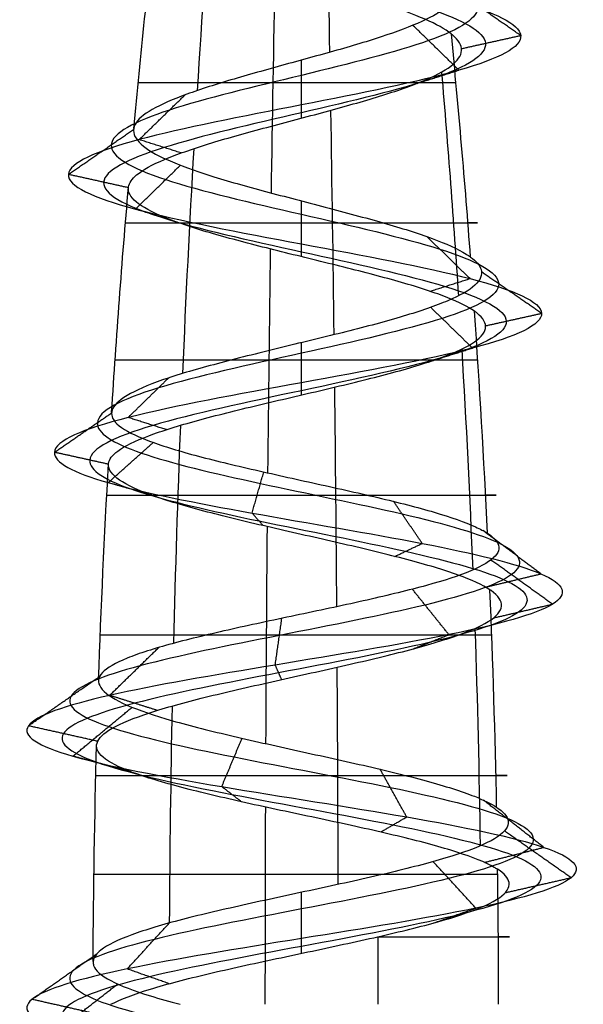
# Model space of a CAD drawing. Header units: millimetres. Extents: x -372 to 378, y -113 to 121.
# Tile 14 of 65: x -316 to -310, y 99 to 110. Entities that reach past the tile are written whole.
import ezdxf

# ---------------------------------------------------------------- set-up
doc = ezdxf.new("R2010")
doc.units = ezdxf.units.MM
doc.layers.add('Screw', color=7, linetype='Continuous', true_color=0xffffff)

msp = doc.modelspace()

# ---------------------------------------------------------------- linework, layer by layer
at = {"layer": 'Screw', "color": 7, "true_color": 0xffffff, "extrusion": (-0.984564, 2.53553e-13, -0.175023)}
for start, end in [(262.86319, 264.21696), (264.57026, 265.9361), (266.25486, 267.5883), (267.95542, 269.27354)]:
    msp.add_arc((-99.378, 1148.029, 132.12), 104.311, start, end, dxfattribs=at)
at = {"layer": 'Screw', "color": 7, "true_color": 0xffffff, "extrusion": (-0.772512, 2.53553e-13, 0.635)}
for start, end in [(263.10315, 264.44953), (264.80338, 266.17132), (266.48641, 267.81005), (268.19077, 269.50675)]:
    msp.add_arc((-99.378, 680.88, 881.204), 104.311, start, end, dxfattribs=at)
at = {"layer": 'Screw', "color": 7, "true_color": 0xffffff, "extrusion": (0.018848, 7.92053e-15, -0.999822)}
msp.add_arc((99.378, -192.117, -1012.473), 104.311, 275.31878, 276.65673, dxfattribs=at)
at = {"layer": 'Screw', "color": 7, "true_color": 0xffffff, "extrusion": (0.984564, -2.53553e-13, 0.175023)}
for start, end in [(83.72372, 85.07324), (85.41427, 86.77492), (87.10163, 88.41883), (88.80357, 90)]:
    msp.add_arc((99.378, 944.009, -132.12), 104.311, start, end, dxfattribs=at)
at = {"layer": 'Screw', "color": 7, "true_color": 0xffffff, "extrusion": (-0.326888, -8.72531e-14, 0.945063)}
msp.add_arc((-99.378, -68.869, 1053.809), 104.311, 94.53679, 95.89562, dxfattribs=at)
at = {"layer": 'Screw', "color": 7, "true_color": 0xffffff, "extrusion": (-0.506335, 2.53553e-13, -0.862337)}
for start, end in [(264.33726, 265.70006), (266.02345, 267.36559), (267.7204, 269.03965)]:
    msp.add_arc((-99.378, 881.809, -709.594), 104.311, start, end, dxfattribs=at)
at = {"layer": 'Screw', "color": 7, "true_color": 0xffffff, "extrusion": (0, -1, 0)}
for centre, radius, start, end in [((-313.158, 1006.749, -109.551), 1.804, 19.08, 181.08), ((-313.158, 1006.749, -108.007), 1.943, 181.08, 19.08), ((-313.158, 1006.749, -106.492), 2.058, 19.08, 181.08), ((-313.158, 1006.749, -104.998), 2.15, 181.08, 19.08), ((-313.158, 1006.749, -103.453), 2.221, 19.08, 181.08), ((-313.158, 1006.749, -101.904), 2.27, 181.08, 19.08), ((-313.158, 1006.749, -100.811), 2.291, 19.08, 181.08), ((-313.158, 1006.749, -100.124), 2.298, 291.4094, 19.08)]:
    msp.add_arc(centre, radius, start, end, dxfattribs=at)
at = {"layer": 'Screw', "color": 7, "true_color": 0xffffff, "extrusion": (0.018848, 7.91966e-15, -0.999822)}
msp.add_arc((99.378, -192.117, -1012.473), 104.311, 273.59401, 274.96333, dxfattribs=at)
at = {"layer": 'Screw', "color": 7, "true_color": 0xffffff, "extrusion": (-0.326888, -8.72462e-14, 0.945063)}
msp.add_arc((-99.378, -68.869, 1053.809), 104.311, 92.85813, 94.20781, dxfattribs=at)
at = {"layer": 'Screw', "color": 7, "true_color": 0xffffff, "extrusion": (0.018848, 7.92021e-15, -0.999822)}
msp.add_arc((99.378, -192.117, -1012.473), 104.311, 271.96827, 273.2819, dxfattribs=at)
at = {"layer": 'Screw', "color": 7, "true_color": 0xffffff, "extrusion": (-0.326888, -8.7247e-14, 0.945063)}
msp.add_arc((-99.378, -68.869, 1053.809), 104.311, 91.19538, 92.51438, dxfattribs=at)
at = {"layer": 'Screw', "color": 7, "true_color": 0xffffff, "extrusion": (0.018848, 7.91984e-15, -0.999822)}
msp.add_arc((99.378, -192.117, -1012.473), 104.311, 270.26021, 271.57383, dxfattribs=at)
at = {"layer": 'Screw', "color": 7, "true_color": 0xffffff, "extrusion": (-0.326888, -8.72488e-14, 0.945063)}
msp.add_arc((-99.378, -68.869, 1053.809), 104.311, 90, 90.81872, dxfattribs=at)
at = {"layer": 'Screw', "color": 7, "true_color": 0xffffff, "extrusion": (-0.930504, 2.53553e-13, -0.366281)}
msp.add_arc((-99.378, 1153.498, -77.359), 104.311, 269.59028, 270, dxfattribs=at)
at = {"layer": 'Screw', "color": 7, "true_color": 0xffffff}
for points, knots in [([(-314.657, 114.677, 1006.749), (-314.673, 114.549, 1007.142), (-314.558, 114.422, 1007.559), (-314.013, 114.166, 1008.195), (-313.601, 114.038, 1008.408), (-312.715, 113.782, 1008.472), (-312.248, 113.655, 1008.321), (-311.541, 113.399, 1007.704), (-311.307, 113.271, 1007.242), (-311.243, 113.015, 1006.256), (-311.415, 112.888, 1005.739), (-312.102, 112.632, 1004.961), (-312.615, 112.504, 1004.707), (-313.701, 112.248, 1004.643), (-314.268, 112.121, 1004.835), (-315.117, 111.865, 1005.594), (-315.402, 111.737, 1006.156), (-315.446, 111.481, 1007.342), (-315.205, 111.354, 1007.943), (-314.37, 111.098, 1008.814), (-313.771, 110.97, 1009.079), (-312.544, 110.714, 1009.105), (-311.924, 110.587, 1008.865), (-311.024, 110.331, 1008.001), (-310.751, 110.203, 1007.383), (-310.726, 109.947, 1006.116), (-310.974, 109.82, 1005.475), (-311.866, 109.564, 1004.547), (-312.504, 109.436, 1004.266), (-313.811, 109.18, 1004.24), (-314.472, 109.053, 1004.497), (-315.428, 108.797, 1005.417), (-315.721, 108.669, 1006.076), (-315.74, 108.413, 1007.423), (-315.466, 108.286, 1008.098), (-314.515, 108.03, 1009.066), (-313.841, 107.902, 1009.354), (-312.474, 107.646, 1009.367), (-311.789, 107.519, 1009.092), (-310.806, 107.263, 1008.127), (-310.515, 107.135, 1007.443), (-310.502, 106.88, 1006.055), (-310.781, 106.752, 1005.361), (-311.76, 106.496, 1004.363), (-312.454, 106.368, 1004.068), (-313.862, 106.113, 1004.055), (-314.566, 105.985, 1004.338), (-315.578, 105.729, 1005.332), (-315.875, 105.601, 1006.035), (-315.893, 105.362, 1007.374), (-315.684, 105.25, 1008.004), (-314.899, 105.026, 1008.996), (-314.328, 104.914, 1009.353), (-313.077, 104.69, 1009.625), (-312.402, 104.579, 1009.538), (-311.249, 104.355, 1008.947), (-310.776, 104.243, 1008.445), (-310.254, 104.019, 1007.243), (-310.207, 103.907, 1006.547), (-310.57, 103.684, 1005.271), (-310.98, 103.572, 1004.697), (-312.083, 103.348, 1003.933), (-312.772, 103.236, 1003.747), (-314.124, 103.013, 1003.858), (-314.782, 102.901, 1004.154), (-315.769, 102.677, 1005.109), (-316.092, 102.565, 1005.763), (-316.251, 102.341, 1007.142), (-316.066, 102.23, 1007.857), (-315.294, 102.006, 1009.012), (-314.703, 101.894, 1009.45), (-313.373, 101.67, 1009.853), (-312.639, 101.559, 1009.817), (-311.355, 101.335, 1009.286), (-310.81, 101.223, 1008.792), (-310.155, 100.999, 1007.566), (-310.047, 100.887, 1006.839), (-310.319, 100.664, 1005.476), (-310.697, 100.552, 1004.845), (-311.771, 100.328, 1003.964), (-312.463, 100.216, 1003.716), (-313.853, 99.993, 1003.716), (-314.545, 99.881, 1003.964), (-315.619, 99.657, 1004.845), (-315.997, 99.545, 1005.476), (-316.268, 99.321, 1006.839), (-316.16, 99.21, 1007.566), (-315.505, 98.986, 1008.792), (-314.961, 98.874, 1009.286), (-313.677, 98.65, 1009.817), (-312.942, 98.538, 1009.853), (-311.612, 98.315, 1009.45), (-311.022, 98.203, 1009.012), (-310.25, 97.979, 1007.857), (-310.071, 97.867, 1007.143), (-310.207, 97.644, 1005.76), (-310.522, 97.532, 1005.096), (-311.504, 97.308, 1004.113), (-312.169, 97.196, 1003.799), (-313.552, 96.973, 1003.663), (-314.265, 96.861, 1003.841), (-315.421, 96.637, 1004.613), (-315.859, 96.525, 1005.204), (-316.262, 96.301, 1006.534), (-316.226, 96.19, 1007.268), (-315.694, 95.966, 1008.552), (-315.2, 95.854, 1009.097), (-313.975, 95.63, 1009.752), (-313.248, 95.518, 1009.86), (-311.885, 95.295, 1009.588), (-311.254, 95.183, 1009.21), (-310.372, 94.959, 1008.136), (-310.125, 94.847, 1007.444), (-310.125, 94.624, 1006.054), (-310.372, 94.512, 1005.362), (-311.254, 94.288, 1004.288), (-311.885, 94.176, 1003.91), (-313.248, 93.953, 1003.639), (-313.975, 93.841, 1003.747), (-315.2, 93.617, 1004.402), (-315.694, 93.505, 1004.946), (-316.226, 93.281, 1006.23), (-316.262, 93.17, 1006.965), (-315.859, 92.946, 1008.295), (-315.421, 92.834, 1008.885), (-314.265, 92.61, 1009.657), (-313.552, 92.498, 1009.836), (-312.169, 92.275, 1009.7), (-311.504, 92.163, 1009.385), (-310.522, 91.939, 1008.403), (-310.207, 91.827, 1007.738), (-310.071, 91.604, 1006.355), (-310.25, 91.492, 1005.642), (-311.022, 91.268, 1004.486), (-311.612, 91.156, 1004.048), (-312.942, 90.932, 1003.645), (-313.677, 90.821, 1003.681), (-314.961, 90.597, 1004.213), (-315.505, 90.485, 1004.707), (-316.16, 90.261, 1005.932), (-316.268, 90.15, 1006.659), (-315.997, 89.926, 1008.022), (-315.619, 89.814, 1008.653), (-314.545, 89.59, 1009.535), (-313.853, 89.478, 1009.782), (-312.463, 89.255, 1009.782), (-311.771, 89.143, 1009.535), (-310.697, 88.919, 1008.653), (-310.319, 88.807, 1008.022), (-310.047, 88.584, 1006.659), (-310.155, 88.472, 1005.932), (-310.81, 88.248, 1004.707), (-311.355, 88.136, 1004.213), (-312.639, 87.912, 1003.681), (-313.373, 87.801, 1003.645), (-314.703, 87.577, 1004.048), (-315.294, 87.465, 1004.486), (-316.066, 87.241, 1005.642), (-316.244, 87.13, 1006.355), (-316.108, 86.906, 1007.738), (-315.794, 86.794, 1008.403), (-314.811, 86.57, 1009.385), (-314.147, 86.458, 1009.7), (-312.764, 86.235, 1009.836), (-312.05, 86.123, 1009.657), (-310.895, 85.899, 1008.885), (-310.457, 85.787, 1008.295), (-310.054, 85.564, 1006.965), (-310.09, 85.452, 1006.23), (-310.621, 85.228, 1004.946), (-311.115, 85.116, 1004.402), (-312.341, 84.892, 1003.747), (-313.068, 84.781, 1003.639), (-314.431, 84.557, 1003.91), (-315.062, 84.445, 1004.288), (-315.943, 84.221, 1005.362), (-316.191, 84.11, 1006.053), (-316.191, 83.998, 1006.749)], [0.0909091, 0.0909091, 0.0909091, 0.0909091, 0.1022727, 0.1022727, 0.1136364, 0.1136364, 0.125, 0.125, 0.1363636, 0.1363636, 0.1477273, 0.1477273, 0.1590909, 0.1590909, 0.1704545, 0.1704545, 0.1818182, 0.1818182, 0.1931818, 0.1931818, 0.2045455, 0.2045455, 0.2159091, 0.2159091, 0.2272727, 0.2272727, 0.2386364, 0.2386364, 0.25, 0.25, 0.2613636, 0.2613636, 0.2727273, 0.2727273, 0.2840909, 0.2840909, 0.2954545, 0.2954545, 0.3068182, 0.3068182, 0.3181818, 0.3181818, 0.3295455, 0.3295455, 0.3409091, 0.3409091, 0.3522727, 0.3522727, 0.3636364, 0.3636364, 0.3735795, 0.3735795, 0.3835227, 0.3835227, 0.3934659, 0.3934659, 0.4034091, 0.4034091, 0.4133523, 0.4133523, 0.4232955, 0.4232955, 0.4332386, 0.4332386, 0.4431818, 0.4431818, 0.453125, 0.453125, 0.4630682, 0.4630682, 0.4730114, 0.4730114, 0.4829545, 0.4829545, 0.4928977, 0.4928977, 0.5028409, 0.5028409, 0.5127841, 0.5127841, 0.5227273, 0.5227273, 0.5326705, 0.5326705, 0.5426136, 0.5426136, 0.5525568, 0.5525568, 0.5625, 0.5625, 0.5724432, 0.5724432, 0.5823864, 0.5823864, 0.5923295, 0.5923295, 0.6022727, 0.6022727, 0.6122159, 0.6122159, 0.6221591, 0.6221591, 0.6321023, 0.6321023, 0.6420455, 0.6420455, 0.6519886, 0.6519886, 0.6619318, 0.6619318, 0.671875, 0.671875, 0.6818182, 0.6818182, 0.6917614, 0.6917614, 0.7017045, 0.7017045, 0.7116477, 0.7116477, 0.7215909, 0.7215909, 0.7315341, 0.7315341, 0.7414773, 0.7414773, 0.7514205, 0.7514205, 0.7613636, 0.7613636, 0.7713068, 0.7713068, 0.78125, 0.78125, 0.7911932, 0.7911932, 0.8011364, 0.8011364, 0.8110795, 0.8110795, 0.8210227, 0.8210227, 0.8309659, 0.8309659, 0.8409091, 0.8409091, 0.8508523, 0.8508523, 0.8607955, 0.8607955, 0.8707386, 0.8707386, 0.8806818, 0.8806818, 0.890625, 0.890625, 0.9005682, 0.9005682, 0.9105114, 0.9105114, 0.9204545, 0.9204545, 0.9303977, 0.9303977, 0.9403409, 0.9403409, 0.9502841, 0.9502841, 0.9602273, 0.9602273, 0.9701705, 0.9701705, 0.9801136, 0.9801136, 0.9900568, 0.9900568, 1, 1, 1, 1]), ([(-312.662, 114.041, 1007.913), (-312.507, 113.978, 1007.864), (-312.359, 113.916, 1007.785), (-311.963, 113.726, 1007.457), (-311.781, 113.598, 1007.118), (-311.717, 113.342, 1006.38), (-311.838, 113.214, 1005.986), (-312.35, 112.959, 1005.384), (-312.739, 112.831, 1005.18), (-313.577, 112.575, 1005.116), (-314.021, 112.447, 1005.258), (-314.694, 112.192, 1005.841), (-314.928, 112.064, 1006.28), (-314.973, 111.808, 1007.218), (-314.783, 111.68, 1007.696), (-314.123, 111.425, 1008.392), (-313.647, 111.297, 1008.606), (-312.668, 111.041, 1008.631), (-312.171, 110.913, 1008.442), (-311.447, 110.658, 1007.754), (-311.225, 110.53, 1007.259), (-311.199, 110.274, 1006.24), (-311.396, 110.146, 1005.722), (-312.113, 109.891, 1004.97), (-312.628, 109.763, 1004.739), (-313.687, 109.507, 1004.714), (-314.225, 109.379, 1004.919), (-315.006, 109.124, 1005.664), (-315.248, 108.996, 1006.2), (-315.267, 108.74, 1007.299), (-315.044, 108.612, 1007.851), (-314.268, 108.357, 1008.644), (-313.718, 108.229, 1008.881), (-312.598, 107.973, 1008.893), (-312.036, 107.845, 1008.669), (-311.229, 107.59, 1007.88), (-310.988, 107.462, 1007.319), (-310.975, 107.206, 1006.179), (-311.204, 107.078, 1005.608), (-312.007, 106.823, 1004.786), (-312.578, 106.695, 1004.541), (-313.738, 106.439, 1004.528), (-314.319, 106.311, 1004.761), (-315.155, 106.056, 1005.579), (-315.401, 105.928, 1006.159), (-315.419, 105.688, 1007.265), (-315.249, 105.576, 1007.788), (-314.602, 105.353, 1008.612), (-314.13, 105.241, 1008.91), (-313.091, 105.017, 1009.139), (-312.529, 104.905, 1009.069), (-311.568, 104.682, 1008.581), (-311.172, 104.57, 1008.164), (-310.733, 104.346, 1007.162), (-310.691, 104.234, 1006.58), (-310.992, 104.01, 1005.513), (-311.333, 103.899, 1005.03), (-312.256, 103.675, 1004.387), (-312.833, 103.563, 1004.229), (-313.97, 103.339, 1004.318), (-314.524, 103.227, 1004.566), (-315.357, 103.004, 1005.367), (-315.632, 102.892, 1005.917), (-315.769, 102.668, 1007.08), (-315.612, 102.556, 1007.684), (-314.96, 102.333, 1008.659), (-314.462, 102.221, 1009.028), (-313.34, 101.997, 1009.369), (-312.72, 101.885, 1009.338), (-311.637, 101.661, 1008.89), (-311.177, 101.55, 1008.473), (-310.624, 101.326, 1007.439), (-310.533, 101.214, 1006.825), (-310.762, 100.99, 1005.675), (-311.081, 100.879, 1005.142), (-311.987, 100.655, 1004.399), (-312.571, 100.543, 1004.189), (-313.744, 100.319, 1004.189), (-314.328, 100.207, 1004.399), (-315.235, 99.984, 1005.142), (-315.554, 99.872, 1005.675), (-315.783, 99.648, 1006.825), (-315.692, 99.536, 1007.439), (-315.139, 99.313, 1008.473), (-314.679, 99.201, 1008.89), (-313.596, 98.977, 1009.338), (-312.976, 98.865, 1009.369), (-311.854, 98.641, 1009.028), (-311.355, 98.53, 1008.659), (-310.704, 98.306, 1007.684), (-310.553, 98.194, 1007.082), (-310.668, 97.97, 1005.915), (-310.933, 97.858, 1005.354), (-311.763, 97.635, 1004.525), (-312.323, 97.523, 1004.259), (-313.49, 97.299, 1004.144), (-314.092, 97.187, 1004.295), (-315.067, 96.964, 1004.947), (-315.437, 96.852, 1005.445), (-315.778, 96.628, 1006.567), (-315.747, 96.516, 1007.187), (-315.298, 96.293, 1008.27), (-314.882, 96.181, 1008.73), (-313.847, 95.957, 1009.283), (-313.234, 95.845, 1009.374), (-312.083, 95.621, 1009.145), (-311.551, 95.51, 1008.826), (-310.807, 95.286, 1007.92), (-310.598, 95.174, 1007.336), (-310.598, 94.95, 1006.163), (-310.807, 94.838, 1005.579), (-311.551, 94.615, 1004.672), (-312.083, 94.503, 1004.353), (-313.234, 94.279, 1004.124), (-313.847, 94.167, 1004.215), (-314.882, 93.944, 1004.768), (-315.298, 93.832, 1005.228), (-315.747, 93.608, 1006.311), (-315.778, 93.496, 1006.931), (-315.437, 93.273, 1008.053), (-315.067, 93.161, 1008.552), (-314.092, 92.937, 1009.203), (-313.49, 92.825, 1009.354), (-312.323, 92.601, 1009.239), (-311.763, 92.49, 1008.974), (-310.933, 92.266, 1008.144), (-310.668, 92.154, 1007.584), (-310.553, 91.93, 1006.417), (-310.704, 91.818, 1005.815), (-311.355, 91.595, 1004.84), (-311.854, 91.483, 1004.47), (-312.976, 91.259, 1004.129), (-313.596, 91.147, 1004.16), (-314.679, 90.924, 1004.609), (-315.139, 90.812, 1005.025), (-315.692, 90.588, 1006.06), (-315.783, 90.476, 1006.673), (-315.554, 90.253, 1007.824), (-315.235, 90.141, 1008.356), (-314.328, 89.917, 1009.1), (-313.744, 89.805, 1009.309), (-312.571, 89.581, 1009.309), (-311.987, 89.47, 1009.1), (-311.081, 89.246, 1008.356), (-310.762, 89.134, 1007.824), (-310.533, 88.91, 1006.673), (-310.624, 88.798, 1006.06), (-311.177, 88.575, 1005.025), (-311.637, 88.463, 1004.609), (-312.72, 88.239, 1004.16), (-313.34, 88.127, 1004.129), (-314.462, 87.904, 1004.47), (-314.96, 87.792, 1004.84), (-315.612, 87.568, 1005.815), (-315.763, 87.456, 1006.417), (-315.648, 87.232, 1007.584), (-315.382, 87.121, 1008.144), (-314.553, 86.897, 1008.974), (-313.992, 86.785, 1009.239), (-312.825, 86.561, 1009.354), (-312.223, 86.45, 1009.203), (-311.248, 86.226, 1008.552), (-310.879, 86.114, 1008.053), (-310.538, 85.89, 1006.931), (-310.569, 85.778, 1006.311), (-311.017, 85.555, 1005.228), (-311.434, 85.443, 1004.768), (-312.468, 85.219, 1004.215), (-313.082, 85.107, 1004.124), (-314.232, 84.884, 1004.353), (-314.765, 84.772, 1004.672), (-315.508, 84.548, 1005.579), (-315.718, 84.436, 1006.162), (-315.718, 84.324, 1006.749)], [9.962929, 9.962929, 9.962929, 9.962929, 10.425509, 10.425509, 11.373282, 11.373282, 12.321056, 12.321056, 13.268829, 13.268829, 14.216603, 14.216603, 15.164377, 15.164377, 16.11215, 16.11215, 17.059924, 17.059924, 18.007697, 18.007697, 18.955471, 18.955471, 19.903244, 19.903244, 20.851018, 20.851018, 21.798791, 21.798791, 22.746565, 22.746565, 23.694338, 23.694338, 24.642112, 24.642112, 25.589885, 25.589885, 26.537659, 26.537659, 27.485432, 27.485432, 28.433206, 28.433206, 29.38098, 29.38098, 30.328753, 30.328753, 31.158055, 31.158055, 31.987357, 31.987357, 32.816659, 32.816659, 33.64596, 33.64596, 34.475262, 34.475262, 35.304564, 35.304564, 36.133866, 36.133866, 36.963168, 36.963168, 37.79247, 37.79247, 38.621772, 38.621772, 39.451073, 39.451073, 40.280375, 40.280375, 41.109677, 41.109677, 41.938979, 41.938979, 42.768281, 42.768281, 43.597583, 43.597583, 44.426884, 44.426884, 45.256186, 45.256186, 46.085488, 46.085488, 46.91479, 46.91479, 47.744092, 47.744092, 48.573394, 48.573394, 49.402695, 49.402695, 50.231997, 50.231997, 51.061299, 51.061299, 51.890601, 51.890601, 52.719903, 52.719903, 53.549205, 53.549205, 54.378507, 54.378507, 55.207808, 55.207808, 56.03711, 56.03711, 56.866412, 56.866412, 57.695714, 57.695714, 58.525016, 58.525016, 59.354318, 59.354318, 60.183619, 60.183619, 61.012921, 61.012921, 61.842223, 61.842223, 62.671525, 62.671525, 63.500827, 63.500827, 64.330129, 64.330129, 65.15943, 65.15943, 65.988732, 65.988732, 66.818034, 66.818034, 67.647336, 67.647336, 68.476638, 68.476638, 69.30594, 69.30594, 70.135242, 70.135242, 70.964543, 70.964543, 71.793845, 71.793845, 72.623147, 72.623147, 73.452449, 73.452449, 74.281751, 74.281751, 75.111053, 75.111053, 75.940354, 75.940354, 76.769656, 76.769656, 77.598958, 77.598958, 78.42826, 78.42826, 79.257562, 79.257562, 80.086864, 80.086864, 80.916165, 80.916165, 81.745467, 81.745467, 82.574769, 82.574769, 83.404071, 83.404071, 83.404071, 83.404071]), ([(-313.288, 113.873, 1008.032), (-313.245, 113.857, 1008.04), (-313.202, 113.84, 1008.047), (-312.817, 113.696, 1008.083), (-312.451, 113.568, 1007.973), (-311.888, 113.312, 1007.501), (-311.697, 113.184, 1007.14), (-311.633, 112.929, 1006.358), (-311.763, 112.801, 1005.942), (-312.306, 112.545, 1005.309), (-312.717, 112.417, 1005.096), (-313.599, 112.162, 1005.032), (-314.065, 112.034, 1005.183), (-314.769, 111.778, 1005.797), (-315.012, 111.65, 1006.258), (-315.057, 111.395, 1007.24), (-314.858, 111.267, 1007.74), (-314.167, 111.011, 1008.467), (-313.669, 110.883, 1008.69), (-312.646, 110.628, 1008.715), (-312.127, 110.5, 1008.517), (-311.372, 110.244, 1007.798), (-311.14, 110.116, 1007.281), (-311.115, 109.861, 1006.218), (-311.321, 109.733, 1005.678), (-312.069, 109.477, 1004.895), (-312.606, 109.349, 1004.655), (-313.709, 109.094, 1004.629), (-314.269, 108.966, 1004.844), (-315.081, 108.71, 1005.62), (-315.332, 108.582, 1006.177), (-315.351, 108.327, 1007.321), (-315.119, 108.199, 1007.894), (-314.312, 107.943, 1008.719), (-313.74, 107.815, 1008.965), (-312.576, 107.56, 1008.977), (-311.993, 107.432, 1008.744), (-311.154, 107.176, 1007.923), (-310.904, 107.048, 1007.341), (-310.891, 106.793, 1006.157), (-311.129, 106.665, 1005.564), (-311.963, 106.409, 1004.711), (-312.556, 106.281, 1004.457), (-313.76, 106.026, 1004.444), (-314.363, 105.898, 1004.686), (-315.23, 105.642, 1005.535), (-315.485, 105.514, 1006.137), (-315.503, 105.275, 1007.284), (-315.326, 105.163, 1007.826), (-314.654, 104.939, 1008.68), (-314.165, 104.827, 1008.989), (-313.089, 104.604, 1009.225), (-312.506, 104.492, 1009.152), (-311.511, 104.268, 1008.646), (-311.102, 104.156, 1008.214), (-310.648, 103.933, 1007.176), (-310.605, 103.821, 1006.574), (-310.917, 103.597, 1005.47), (-311.27, 103.485, 1004.971), (-312.225, 103.261, 1004.306), (-312.823, 103.15, 1004.143), (-313.997, 102.926, 1004.236), (-314.57, 102.814, 1004.493), (-315.43, 102.59, 1005.321), (-315.714, 102.478, 1005.89), (-315.855, 102.255, 1007.091), (-315.693, 102.143, 1007.714), (-315.02, 101.919, 1008.722), (-314.505, 101.807, 1009.103), (-313.346, 101.584, 1009.455), (-312.706, 101.472, 1009.423), (-311.587, 101.248, 1008.96), (-311.112, 101.136, 1008.53), (-310.541, 100.913, 1007.461), (-310.447, 100.801, 1006.827), (-310.683, 100.577, 1005.639), (-311.013, 100.465, 1005.09), (-311.949, 100.241, 1004.321), (-312.552, 100.13, 1004.105), (-313.763, 99.906, 1004.105), (-314.367, 99.794, 1004.321), (-315.303, 99.57, 1005.09), (-315.633, 99.458, 1005.639), (-315.869, 99.235, 1006.827), (-315.775, 99.123, 1007.461), (-315.204, 98.899, 1008.53), (-314.729, 98.787, 1008.96), (-313.61, 98.564, 1009.423), (-312.97, 98.452, 1009.455), (-311.811, 98.228, 1009.103), (-311.296, 98.116, 1008.722), (-310.623, 97.893, 1007.714), (-310.467, 97.781, 1007.093), (-310.586, 97.557, 1005.887), (-310.86, 97.445, 1005.308), (-311.717, 97.221, 1004.451), (-312.296, 97.11, 1004.177), (-313.501, 96.886, 1004.059), (-314.123, 96.774, 1004.214), (-315.13, 96.55, 1004.887), (-315.512, 96.438, 1005.402), (-315.864, 96.215, 1006.561), (-315.832, 96.103, 1007.201), (-315.369, 95.879, 1008.32), (-314.938, 95.767, 1008.795), (-313.87, 95.544, 1009.366), (-313.236, 95.432, 1009.46), (-312.048, 95.208, 1009.224), (-311.498, 95.096, 1008.894), (-310.73, 94.873, 1007.958), (-310.514, 94.761, 1007.355), (-310.514, 94.537, 1006.144), (-310.73, 94.425, 1005.54), (-311.498, 94.201, 1004.604), (-312.048, 94.09, 1004.274), (-313.236, 93.866, 1004.038), (-313.87, 93.754, 1004.132), (-314.938, 93.53, 1004.703), (-315.369, 93.418, 1005.178), (-315.832, 93.195, 1006.297), (-315.864, 93.083, 1006.937), (-315.512, 92.859, 1008.096), (-315.13, 92.747, 1008.611), (-314.123, 92.524, 1009.284), (-313.501, 92.412, 1009.44), (-312.296, 92.188, 1009.321), (-311.717, 92.076, 1009.047), (-310.86, 91.852, 1008.19), (-310.586, 91.741, 1007.611), (-310.467, 91.517, 1006.406), (-310.623, 91.405, 1005.784), (-311.296, 91.181, 1004.777), (-311.811, 91.07, 1004.395), (-312.97, 90.846, 1004.043), (-313.61, 90.734, 1004.075), (-314.729, 90.51, 1004.538), (-315.204, 90.398, 1004.969), (-315.775, 90.175, 1006.037), (-315.869, 90.063, 1006.671), (-315.633, 89.839, 1007.859), (-315.303, 89.727, 1008.409), (-314.367, 89.504, 1009.177), (-313.763, 89.392, 1009.393), (-312.552, 89.168, 1009.393), (-311.949, 89.056, 1009.177), (-311.013, 88.832, 1008.409), (-310.683, 88.721, 1007.859), (-310.447, 88.497, 1006.671), (-310.541, 88.385, 1006.037), (-311.112, 88.161, 1004.969), (-311.587, 88.049, 1004.538), (-312.706, 87.826, 1004.075), (-313.346, 87.714, 1004.043), (-314.505, 87.49, 1004.395), (-315.02, 87.378, 1004.777), (-315.693, 87.155, 1005.784), (-315.848, 87.043, 1006.406), (-315.73, 86.819, 1007.611), (-315.456, 86.707, 1008.19), (-314.599, 86.484, 1009.047), (-314.02, 86.372, 1009.321), (-312.814, 86.148, 1009.44), (-312.193, 86.036, 1009.284), (-311.185, 85.812, 1008.611), (-310.804, 85.701, 1008.096), (-310.452, 85.477, 1006.937), (-310.484, 85.365, 1006.297), (-310.947, 85.141, 1005.178), (-311.377, 85.029, 1004.703), (-312.446, 84.806, 1004.132), (-313.08, 84.694, 1004.038), (-314.268, 84.47, 1004.274), (-314.817, 84.358, 1004.604), (-315.586, 84.135, 1005.54), (-315.802, 84.023, 1006.143), (-315.802, 83.911, 1006.749)], [2.782471, 2.782471, 2.782471, 2.782471, 2.974275, 2.974275, 4.461413, 4.461413, 5.948551, 5.948551, 7.435688, 7.435688, 8.922826, 8.922826, 10.409964, 10.409964, 11.897102, 11.897102, 13.384239, 13.384239, 14.871377, 14.871377, 16.358515, 16.358515, 17.845652, 17.845652, 19.33279, 19.33279, 20.819928, 20.819928, 22.307065, 22.307065, 23.794203, 23.794203, 25.281341, 25.281341, 26.768478, 26.768478, 28.255616, 28.255616, 29.742754, 29.742754, 31.229892, 31.229892, 32.717029, 32.717029, 34.204167, 34.204167, 35.691305, 35.691305, 36.99255, 36.99255, 38.293796, 38.293796, 39.595041, 39.595041, 40.896287, 40.896287, 42.197532, 42.197532, 43.498777, 43.498777, 44.800023, 44.800023, 46.101268, 46.101268, 47.402514, 47.402514, 48.703759, 48.703759, 50.005005, 50.005005, 51.30625, 51.30625, 52.607496, 52.607496, 53.908741, 53.908741, 55.209987, 55.209987, 56.511232, 56.511232, 57.812478, 57.812478, 59.113723, 59.113723, 60.414969, 60.414969, 61.716214, 61.716214, 63.01746, 63.01746, 64.318705, 64.318705, 65.619951, 65.619951, 66.921196, 66.921196, 68.222442, 68.222442, 69.523687, 69.523687, 70.824933, 70.824933, 72.126178, 72.126178, 73.427423, 73.427423, 74.728669, 74.728669, 76.029914, 76.029914, 77.33116, 77.33116, 78.632405, 78.632405, 79.933651, 79.933651, 81.234896, 81.234896, 82.536142, 82.536142, 83.837387, 83.837387, 85.138633, 85.138633, 86.439878, 86.439878, 87.741124, 87.741124, 89.042369, 89.042369, 90.343615, 90.343615, 91.64486, 91.64486, 92.946106, 92.946106, 94.247351, 94.247351, 95.548597, 95.548597, 96.849842, 96.849842, 98.151088, 98.151088, 99.452333, 99.452333, 100.753579, 100.753579, 102.054824, 102.054824, 103.35607, 103.35607, 104.657315, 104.657315, 105.95856, 105.95856, 107.259806, 107.259806, 108.561051, 108.561051, 109.862297, 109.862297, 111.163542, 111.163542, 112.464788, 112.464788, 113.766033, 113.766033, 115.067279, 115.067279, 116.368524, 116.368524, 117.66977, 117.66977, 118.971015, 118.971015, 118.971015, 118.971015]), ([(-311.505, 110.093, 1007.321), (-311.573, 110.146, 1007.5), (-311.671, 110.2, 1007.669), (-311.922, 110.31, 1007.972), (-312.081, 110.369, 1008.106), (-312.429, 110.483, 1008.307), (-312.623, 110.541, 1008.377), (-313.015, 110.655, 1008.444), (-313.219, 110.713, 1008.443), (-313.607, 110.828, 1008.37), (-313.795, 110.886, 1008.299), (-314.13, 111, 1008.098), (-314.281, 111.058, 1007.967), (-314.522, 111.173, 1007.665), (-314.616, 111.23, 1007.492), (-314.736, 111.345, 1007.129), (-314.764, 111.403, 1006.936), (-314.756, 111.464, 1006.737), (-314.756, 111.467, 1006.728), (-314.755, 111.47, 1006.719)], [0.76962346, 0.76962346, 0.76962346, 0.76962346, 0.77928099, 0.77928099, 0.7895125, 0.7895125, 0.79964683, 0.79964683, 0.80969778, 0.80969778, 0.81964254, 0.81964254, 0.82950608, 0.82950608, 0.83926127, 0.83926127, 0.84891991, 0.84891991, 0.84938904, 0.84938904, 0.84938904, 0.84938904]), ([(-311.569, 110.735, 1007.299), (-311.502, 110.68, 1007.122), (-311.464, 110.625, 1006.93), (-311.454, 110.514, 1006.545), (-311.484, 110.455, 1006.345), (-311.608, 110.342, 1005.97), (-311.706, 110.286, 1005.789), (-311.954, 110.174, 1005.476), (-312.107, 110.116, 1005.339), (-312.45, 110.003, 1005.127), (-312.644, 109.946, 1005.049), (-313.042, 109.835, 1004.966), (-313.252, 109.778, 1004.959), (-313.658, 109.665, 1005.015), (-313.86, 109.608, 1005.081), (-314.226, 109.496, 1005.275), (-314.395, 109.44, 1005.406), (-314.676, 109.328, 1005.715), (-314.792, 109.271, 1005.897), (-314.953, 109.161, 1006.287), (-314.999, 109.105, 1006.499), (-315.009, 109.048, 1006.711), (-315.009, 109.048, 1006.713), (-315.009, 109.048, 1006.714)], [0.28553465, 0.28553465, 0.28553465, 0.28553465, 0.29401019, 0.29401019, 0.30280503, 0.30280503, 0.31169175, 0.31169175, 0.32063394, 0.32063394, 0.32968449, 0.32968449, 0.33877723, 0.33877723, 0.34797806, 0.34797806, 0.35722453, 0.35722453, 0.36656009, 0.36656009, 0.3759536, 0.3759536, 0.37601776, 0.37601776, 0.37601776, 0.37601776]), ([(-315.067, 108.403, 1006.713), (-315.06, 108.447, 1006.542), (-315.03, 108.491, 1006.37), (-314.91, 108.592, 1005.999), (-314.804, 108.65, 1005.799), (-314.535, 108.763, 1005.454), (-314.368, 108.821, 1005.303), (-313.999, 108.936, 1005.074), (-313.792, 108.993, 1004.99), (-313.369, 109.107, 1004.902), (-313.148, 109.165, 1004.896), (-312.725, 109.279, 1004.958), (-312.517, 109.337, 1005.028), (-312.144, 109.451, 1005.231), (-311.974, 109.508, 1005.367), (-311.696, 109.622, 1005.683), (-311.585, 109.68, 1005.868), (-311.435, 109.794, 1006.257), (-311.394, 109.852, 1006.467), (-311.389, 109.966, 1006.881), (-311.423, 110.024, 1007.09), (-311.496, 110.085, 1007.296), (-311.5, 110.089, 1007.309), (-311.505, 110.093, 1007.321)], [0.6636834, 0.6636834, 0.6636834, 0.6636834, 0.6722664, 0.6722664, 0.6833241, 0.6833241, 0.6943188, 0.6943188, 0.705226, 0.705226, 0.7160626, 0.7160626, 0.7268053, 0.7268053, 0.7374784, 0.7374784, 0.7480543, 0.7480543, 0.7585549, 0.7585549, 0.7689612, 0.7689612, 0.7696235, 0.7696235, 0.7696235, 0.7696235]), ([(-315.009, 109.048, 1006.714), (-315.019, 108.991, 1006.926), (-314.991, 108.932, 1007.141), (-314.865, 108.816, 1007.549), (-314.764, 108.758, 1007.747), (-314.503, 108.643, 1008.093), (-314.34, 108.584, 1008.245), (-313.975, 108.468, 1008.483), (-313.768, 108.41, 1008.572), (-313.34, 108.296, 1008.672), (-313.114, 108.238, 1008.685), (-312.675, 108.122, 1008.635), (-312.455, 108.063, 1008.57), (-312.056, 107.949, 1008.371), (-311.871, 107.892, 1008.235), (-311.561, 107.777, 1007.911), (-311.432, 107.718, 1007.719), (-311.323, 107.651, 1007.474), (-311.307, 107.64, 1007.435), (-311.292, 107.629, 1007.394)], [0.37601776, 0.37601776, 0.37601776, 0.37601776, 0.38543757, 0.38543757, 0.39504219, 0.39504219, 0.40468718, 0.40468718, 0.41442791, 0.41442791, 0.42420446, 0.42420446, 0.43407463, 0.43407463, 0.44398923, 0.44398923, 0.45397605, 0.45397605, 0.45586348, 0.45586348, 0.45586348, 0.45586348]), ([(-311.249, 107.032, 1007.409), (-311.319, 107.081, 1007.6), (-311.419, 107.13, 1007.782), (-311.683, 107.235, 1008.126), (-311.858, 107.292, 1008.288), (-312.248, 107.404, 1008.536), (-312.467, 107.461, 1008.627), (-312.915, 107.573, 1008.726), (-313.151, 107.63, 1008.736), (-313.603, 107.743, 1008.677), (-313.826, 107.8, 1008.606), (-314.228, 107.912, 1008.396), (-314.413, 107.969, 1008.254), (-314.716, 108.082, 1007.921), (-314.84, 108.139, 1007.726), (-315.01, 108.251, 1007.312), (-315.059, 108.308, 1007.088), (-315.069, 108.377, 1006.815), (-315.069, 108.39, 1006.764), (-315.067, 108.403, 1006.713)], [0.57110199, 0.57110199, 0.57110199, 0.57110199, 0.58124329, 0.58124329, 0.59286312, 0.59286312, 0.60441155, 0.60441155, 0.61590155, 0.61590155, 0.62731251, 0.62731251, 0.63866532, 0.63866532, 0.64993644, 0.64993644, 0.66114187, 0.66114187, 0.66368337, 0.66368337, 0.66368337, 0.66368337]), ([(-311.292, 107.629, 1007.394), (-311.228, 107.583, 1007.221), (-311.189, 107.536, 1007.037), (-311.159, 107.434, 1006.626), (-311.183, 107.375, 1006.393), (-311.306, 107.26, 1005.952), (-311.408, 107.203, 1005.739), (-311.676, 107.09, 1005.364), (-311.845, 107.032, 1005.197), (-312.225, 106.918, 1004.933), (-312.442, 106.86, 1004.833), (-312.893, 106.747, 1004.713), (-313.132, 106.691, 1004.692), (-313.599, 106.576, 1004.731), (-313.833, 106.518, 1004.793), (-314.262, 106.405, 1004.989), (-314.462, 106.349, 1005.127), (-314.8, 106.236, 1005.458), (-314.943, 106.177, 1005.656), (-315.15, 106.064, 1006.085), (-315.218, 106.007, 1006.322), (-315.248, 105.94, 1006.61), (-315.252, 105.929, 1006.66), (-315.253, 105.917, 1006.71)], [0.4558635, 0.4558635, 0.4558635, 0.4558635, 0.4640275, 0.4640275, 0.4741243, 0.4741243, 0.4843047, 0.4843047, 0.4945144, 0.4945144, 0.5048098, 0.5048098, 0.5151351, 0.5151351, 0.5255332, 0.5255332, 0.5359747, 0.5359747, 0.5464652, 0.5464652, 0.5570264, 0.5570264, 0.5592284, 0.5592284, 0.5592284, 0.5592284]), ([(-315.287, 105.35, 1006.709), (-315.281, 105.395, 1006.512), (-315.247, 105.441, 1006.314), (-315.112, 105.543, 1005.894), (-314.994, 105.599, 1005.672), (-314.696, 105.711, 1005.287), (-314.511, 105.768, 1005.118), (-314.101, 105.881, 1004.86), (-313.871, 105.938, 1004.765), (-313.4, 106.05, 1004.662), (-313.152, 106.107, 1004.652), (-312.677, 106.219, 1004.715), (-312.442, 106.276, 1004.789), (-312.018, 106.388, 1005.01), (-311.824, 106.445, 1005.16), (-311.503, 106.558, 1005.51), (-311.372, 106.615, 1005.716), (-311.191, 106.727, 1006.153), (-311.138, 106.784, 1006.39), (-311.118, 106.896, 1006.859), (-311.149, 106.953, 1007.098), (-311.229, 107.017, 1007.351), (-311.238, 107.025, 1007.38), (-311.249, 107.032, 1007.409)], [0.4519139, 0.4519139, 0.4519139, 0.4519139, 0.4617504, 0.4617504, 0.4739562, 0.4739562, 0.4861023, 0.4861023, 0.4981926, 0.4981926, 0.5102355, 0.5102355, 0.5222136, 0.5222136, 0.5341447, 0.5341447, 0.5460072, 0.5460072, 0.5578177, 0.5578177, 0.5695614, 0.5695614, 0.571102, 0.571102, 0.571102, 0.571102]), ([(-315.253, 105.917, 1006.71), (-315.259, 105.873, 1006.9), (-315.24, 105.829, 1007.093), (-315.137, 105.732, 1007.511), (-315.038, 105.678, 1007.738), (-314.772, 105.57, 1008.14), (-314.601, 105.515, 1008.321), (-314.214, 105.406, 1008.611), (-313.991, 105.352, 1008.724), (-313.525, 105.245, 1008.867), (-313.277, 105.189, 1008.899), (-312.789, 105.081, 1008.876), (-312.543, 105.027, 1008.822), (-312.089, 104.92, 1008.635), (-311.875, 104.865, 1008.5), (-311.51, 104.757, 1008.17), (-311.353, 104.703, 1007.97), (-311.186, 104.626, 1007.658), (-311.142, 104.603, 1007.56), (-311.106, 104.58, 1007.459)], [0.55922837, 0.55922837, 0.55922837, 0.55922837, 0.56759811, 0.56759811, 0.57820819, 0.57820819, 0.58884377, 0.58884377, 0.59954331, 0.59954331, 0.61026957, 0.61026957, 0.62105234, 0.62105234, 0.63186028, 0.63186028, 0.64272181, 0.64272181, 0.64741828, 0.64741828, 0.64741828, 0.64741828]), ([(-311.078, 103.954, 1007.468), (-311.159, 104.008, 1007.695), (-311.279, 104.064, 1007.911), (-311.586, 104.175, 1008.296), (-311.78, 104.232, 1008.468), (-312.209, 104.345, 1008.731), (-312.449, 104.403, 1008.826), (-312.94, 104.517, 1008.927), (-313.197, 104.574, 1008.935), (-313.691, 104.688, 1008.863), (-313.935, 104.746, 1008.783), (-314.373, 104.86, 1008.548), (-314.574, 104.917, 1008.391), (-314.905, 105.03, 1008.022), (-315.04, 105.088, 1007.806), (-315.225, 105.202, 1007.349), (-315.278, 105.26, 1007.101), (-315.289, 105.327, 1006.806), (-315.289, 105.339, 1006.758), (-315.287, 105.35, 1006.709)], [0.3503328, 0.3503328, 0.3503328, 0.3503328, 0.3623459, 0.3623459, 0.3749239, 0.3749239, 0.3874613, 0.3874613, 0.3999564, 0.3999564, 0.4124078, 0.4124078, 0.4248142, 0.4248142, 0.4371739, 0.4371739, 0.4494864, 0.4494864, 0.4519139, 0.4519139, 0.4519139, 0.4519139]), ([(-311.106, 104.58, 1007.459), (-311.058, 104.549, 1007.325), (-311.024, 104.518, 1007.187), (-310.966, 104.433, 1006.802), (-310.972, 104.379, 1006.547), (-311.069, 104.273, 1006.058), (-311.161, 104.218, 1005.819), (-311.418, 104.11, 1005.39), (-311.586, 104.056, 1005.195), (-311.973, 103.95, 1004.877), (-312.198, 103.895, 1004.75), (-312.671, 103.788, 1004.581), (-312.927, 103.734, 1004.537), (-313.431, 103.628, 1004.537), (-313.687, 103.574, 1004.582), (-314.163, 103.467, 1004.752), (-314.389, 103.413, 1004.881), (-314.781, 103.307, 1005.204), (-314.951, 103.253, 1005.401), (-315.212, 103.146, 1005.838), (-315.306, 103.093, 1006.082), (-315.38, 103.014, 1006.455), (-315.393, 102.988, 1006.581), (-315.397, 102.961, 1006.707)], [0.6474183, 0.6474183, 0.6474183, 0.6474183, 0.6536067, 0.6536067, 0.6645423, 0.6645423, 0.6754994, 0.6754994, 0.6865043, 0.6865043, 0.697529, 0.697529, 0.7085986, 0.7085986, 0.7196861, 0.7196861, 0.7308157, 0.7308157, 0.7419615, 0.7419615, 0.7531465, 0.7531465, 0.7586437, 0.7586437, 0.7586437, 0.7586437]), ([(-315.419, 102.243, 1006.707), (-315.413, 102.296, 1006.463), (-315.367, 102.351, 1006.218), (-315.195, 102.461, 1005.747), (-315.062, 102.518, 1005.517), (-314.731, 102.632, 1005.12), (-314.529, 102.69, 1004.948), (-314.083, 102.804, 1004.688), (-313.835, 102.861, 1004.596), (-313.329, 102.975, 1004.502), (-313.065, 103.033, 1004.499), (-312.558, 103.147, 1004.583), (-312.309, 103.204, 1004.67), (-311.863, 103.318, 1004.92), (-311.659, 103.376, 1005.086), (-311.324, 103.489, 1005.472), (-311.189, 103.547, 1005.697), (-311.006, 103.66, 1006.172), (-310.956, 103.718, 1006.429), (-310.945, 103.832, 1006.936), (-310.985, 103.889, 1007.194), (-311.07, 103.949, 1007.446), (-311.074, 103.952, 1007.457), (-311.078, 103.954, 1007.468)], [0.2225325, 0.2225325, 0.2225325, 0.2225325, 0.2346461, 0.2346461, 0.2475474, 0.2475474, 0.2604273, 0.2604273, 0.2732792, 0.2732792, 0.2861022, 0.2861022, 0.2988944, 0.2988944, 0.3116548, 0.3116548, 0.3243813, 0.3243813, 0.3370732, 0.3370732, 0.3497283, 0.3497283, 0.3503328, 0.3503328, 0.3503328, 0.3503328]), ([(-315.397, 102.961, 1006.707), (-315.4, 102.932, 1006.837), (-315.392, 102.904, 1006.968), (-315.335, 102.818, 1007.349), (-315.253, 102.76, 1007.599), (-315.01, 102.647, 1008.051), (-314.847, 102.588, 1008.26), (-314.465, 102.474, 1008.605), (-314.24, 102.416, 1008.746), (-313.763, 102.303, 1008.942), (-313.503, 102.245, 1008.999), (-312.987, 102.131, 1009.022), (-312.722, 102.073, 1008.988), (-312.227, 101.961, 1008.835), (-311.99, 101.902, 1008.713), (-311.575, 101.788, 1008.401), (-311.392, 101.731, 1008.206), (-311.149, 101.635, 1007.835), (-311.066, 101.595, 1007.668), (-311.005, 101.554, 1007.494)], [0.75864371, 0.75864371, 0.75864371, 0.75864371, 0.76434532, 0.76434532, 0.77561258, 0.77561258, 0.78693766, 0.78693766, 0.7982928, 0.7982928, 0.80965906, 0.80965906, 0.82105747, 0.82105747, 0.83246543, 0.83246543, 0.84390229, 0.84390229, 0.85197529, 0.85197529, 0.85197529, 0.85197529]), ([(-310.993, 100.869, 1007.498), (-311.005, 100.876, 1007.53), (-311.017, 100.883, 1007.563), (-311.127, 100.946, 1007.838), (-311.269, 101.003, 1008.067), (-311.617, 101.114, 1008.458), (-311.827, 101.171, 1008.626), (-312.287, 101.282, 1008.876), (-312.542, 101.339, 1008.962), (-313.058, 101.45, 1009.042), (-313.326, 101.506, 1009.037), (-313.839, 101.617, 1008.938), (-314.089, 101.674, 1008.842), (-314.537, 101.786, 1008.575), (-314.74, 101.842, 1008.401), (-315.07, 101.953, 1007.999), (-315.202, 102.009, 1007.766), (-315.376, 102.12, 1007.277), (-315.421, 102.176, 1007.013), (-315.42, 102.236, 1006.738), (-315.419, 102.24, 1006.722), (-315.419, 102.243, 1006.707)], [0.1160808, 0.1160808, 0.1160808, 0.1160808, 0.1177946, 0.1177946, 0.1308434, 0.1308434, 0.1438796, 0.1438796, 0.156901, 0.156901, 0.1699069, 0.1699069, 0.1828952, 0.1828952, 0.1958651, 0.1958651, 0.2088148, 0.2088148, 0.2217415, 0.2217415, 0.2225325, 0.2225325, 0.2225325, 0.2225325]), ([(-311.005, 101.554, 1007.494), (-310.979, 101.537, 1007.421), (-310.957, 101.521, 1007.347), (-310.878, 101.447, 1007.019), (-310.861, 101.39, 1006.751), (-310.918, 101.278, 1006.233), (-310.993, 101.22, 1005.975), (-311.221, 101.106, 1005.506), (-311.379, 101.05, 1005.287), (-311.754, 100.938, 1004.922), (-311.976, 100.88, 1004.77), (-312.452, 100.767, 1004.553), (-312.713, 100.71, 1004.485), (-313.235, 100.598, 1004.442), (-313.504, 100.54, 1004.466), (-314.01, 100.427, 1004.601), (-314.255, 100.371, 1004.715), (-314.687, 100.259, 1005.015), (-314.879, 100.202, 1005.204), (-315.184, 100.089, 1005.632), (-315.301, 100.033, 1005.876), (-315.424, 99.936, 1006.316), (-315.453, 99.894, 1006.511), (-315.457, 99.852, 1006.706)], [0.8519753, 0.8519753, 0.8519753, 0.8519753, 0.8553467, 0.8553467, 0.8668169, 0.8668169, 0.8782926, 0.8782926, 0.8897909, 0.8897909, 0.9012928, 0.9012928, 0.912814, 0.912814, 0.924337, 0.924337, 0.9358761, 0.9358761, 0.947415, 0.947415, 0.958967, 0.958967, 0.9674903, 0.9674903, 0.9674903, 0.9674903]), ([(-315.262, 99.378, 1005.817), (-315.155, 99.434, 1005.577), (-315.005, 99.491, 1005.352), (-314.641, 99.602, 1004.971), (-314.424, 99.659, 1004.81), (-313.953, 99.771, 1004.575), (-313.694, 99.827, 1004.497), (-313.172, 99.938, 1004.435), (-312.902, 99.995, 1004.449), (-312.389, 100.107, 1004.567), (-312.14, 100.163, 1004.672), (-311.698, 100.274, 1004.956), (-311.499, 100.331, 1005.139), (-311.179, 100.443, 1005.556), (-311.054, 100.499, 1005.796), (-310.894, 100.61, 1006.296), (-310.857, 100.667, 1006.563), (-310.875, 100.771, 1007.053), (-310.918, 100.82, 1007.282), (-310.993, 100.869, 1007.498)], [0, 0, 0, 0, 0.0131018, 0.0131018, 0.0262038, 0.0262038, 0.0393054, 0.0393054, 0.0524026, 0.0524026, 0.0654962, 0.0654962, 0.0785829, 0.0785829, 0.0916631, 0.0916631, 0.1047336, 0.1047336, 0.1160808, 0.1160808, 0.1160808, 0.1160808]), ([(-315.457, 99.852, 1006.706), (-315.459, 99.837, 1006.775), (-315.457, 99.822, 1006.844), (-315.434, 99.751, 1007.175), (-315.369, 99.695, 1007.438), (-315.156, 99.584, 1007.919), (-315.006, 99.527, 1008.144), (-314.725, 99.44, 1008.44), (-314.615, 99.409, 1008.536), (-314.497, 99.378, 1008.62)], [0.96749033, 0.96749033, 0.96749033, 0.96749033, 0.97051672, 0.97051672, 0.9820765, 0.9820765, 0.99363206, 0.99363206, 1, 1, 1, 1])]:
    msp.add_open_spline(points, degree=3, knots=knots, dxfattribs=at)
for points in [[(-310.738, 110.075, 1006.749), (-311.099, 110.324, 1006.749), (-311.459, 110.573, 1006.749)], [(-311.42, 109.692, 1005.011), (-311.674, 109.94, 1005.265), (-311.928, 110.187, 1005.519)], [(-311.392, 109.93, 1006.749), (-311.065, 110.003, 1006.749), (-310.738, 110.075, 1006.749)], [(-313.158, 109.308, 1004.253), (-313.158, 109.556, 1004.612), (-313.158, 109.803, 1004.97)], [(-311.882, 109.546, 1005.473), (-311.651, 109.619, 1005.242), (-311.42, 109.692, 1005.011)], [(-314.95, 108.925, 1004.957), (-314.696, 109.173, 1005.211), (-314.442, 109.42, 1005.465)], [(-313.158, 109.162, 1004.908), (-313.158, 109.235, 1004.58), (-313.158, 109.308, 1004.253)], [(-315.731, 108.541, 1006.749), (-315.371, 108.79, 1006.749), (-315.011, 109.038, 1006.749)], [(-314.485, 108.778, 1005.422), (-314.718, 108.852, 1005.189), (-314.95, 108.925, 1004.957)], [(-314.991, 108.158, 1008.582), (-314.742, 108.4, 1008.333), (-314.494, 108.643, 1008.085)], [(-315.069, 108.394, 1006.749), (-315.4, 108.468, 1006.749), (-315.731, 108.541, 1006.749)], [(-313.158, 107.774, 1009.36), (-313.158, 108.012, 1009.016), (-313.158, 108.249, 1008.672)], [(-314.532, 108.013, 1008.123), (-314.761, 108.086, 1008.353), (-314.991, 108.158, 1008.582)], [(-311.298, 107.391, 1008.609), (-311.536, 107.624, 1008.371), (-311.775, 107.856, 1008.132)], [(-313.158, 107.632, 1008.723), (-313.158, 107.703, 1009.042), (-313.158, 107.774, 1009.36)], [(-310.508, 107.007, 1006.749), (-310.839, 107.236, 1006.749), (-311.171, 107.464, 1006.749)], [(-311.741, 107.251, 1008.166), (-311.519, 107.321, 1008.388), (-311.298, 107.391, 1008.609)], [(-311.271, 106.624, 1004.862), (-311.501, 106.849, 1005.092), (-311.732, 107.074, 1005.323)], [(-311.126, 106.87, 1006.749), (-310.817, 106.939, 1006.749), (-310.508, 107.007, 1006.749)], [(-313.158, 106.24, 1004.061), (-313.158, 106.462, 1004.383), (-313.158, 106.684, 1004.704)], [(-311.702, 106.488, 1005.294), (-311.487, 106.556, 1005.078), (-311.271, 106.624, 1004.862)], [(-315.072, 105.857, 1004.835), (-314.847, 106.076, 1005.06), (-314.623, 106.296, 1005.284)], [(-313.158, 106.106, 1004.665), (-313.158, 106.173, 1004.363), (-313.158, 106.24, 1004.061)], [(-315.884, 105.473, 1006.749), (-315.569, 105.691, 1006.749), (-315.254, 105.908, 1006.749)], [(-314.648, 105.723, 1005.259), (-314.86, 105.79, 1005.047), (-315.072, 105.857, 1004.835)], [(-315.291, 105.138, 1008.5), (-315.043, 105.36, 1008.296), (-314.794, 105.582, 1008.092)], [(-315.288, 105.341, 1006.749), (-315.586, 105.407, 1006.749), (-315.884, 105.473, 1006.749)], [(-313.703, 104.802, 1009.489), (-313.639, 105.029, 1009.166), (-313.574, 105.256, 1008.843)], [(-314.819, 105.002, 1008.113), (-315.055, 105.07, 1008.306), (-315.291, 105.138, 1008.5)], [(-311.825, 104.467, 1009.242), (-311.984, 104.699, 1008.945), (-312.143, 104.932, 1008.648)], [(-313.581, 104.663, 1008.875), (-313.642, 104.733, 1009.182), (-313.703, 104.802, 1009.489)], [(-310.515, 104.131, 1007.844), (-310.834, 104.369, 1007.712), (-311.153, 104.608, 1007.58)], [(-312.128, 104.323, 1008.675), (-311.977, 104.395, 1008.959), (-311.825, 104.467, 1009.242)], [(-310.388, 103.796, 1005.909), (-310.727, 104.04, 1006.012), (-311.066, 104.284, 1006.115)], [(-311.126, 103.984, 1007.591), (-310.82, 104.058, 1007.717), (-310.515, 104.131, 1007.844)], [(-311.531, 103.46, 1004.315), (-311.733, 103.711, 1004.617), (-311.935, 103.962, 1004.92)], [(-311.039, 103.644, 1006.107), (-310.714, 103.72, 1006.008), (-310.388, 103.796, 1005.909)], [(-313.448, 103.124, 1003.802), (-313.411, 103.382, 1004.174), (-313.375, 103.64, 1004.546)], [(-311.921, 103.304, 1004.897), (-311.726, 103.382, 1004.606), (-311.531, 103.46, 1004.315)], [(-315.275, 102.789, 1004.632), (-315.004, 103.054, 1004.903), (-314.732, 103.319, 1005.175)], [(-313.377, 102.964, 1004.52), (-313.413, 103.044, 1004.161), (-313.448, 103.124, 1003.802)], [(-316.172, 102.453, 1006.452), (-315.779, 102.726, 1006.491), (-315.386, 102.998, 1006.53)], [(-314.749, 102.623, 1005.158), (-315.012, 102.706, 1004.895), (-315.275, 102.789, 1004.632)], [(-315.68, 102.118, 1008.434), (-315.354, 102.388, 1008.217), (-315.028, 102.658, 1007.999)], [(-315.407, 102.282, 1006.528), (-315.79, 102.368, 1006.49), (-316.172, 102.453, 1006.452)], [(-314.038, 101.782, 1009.652), (-313.926, 102.049, 1009.282), (-313.814, 102.316, 1008.912)], [(-315.045, 101.948, 1008.01), (-315.362, 102.033, 1008.222), (-315.68, 102.118, 1008.434)], [(-311.997, 101.447, 1009.551), (-312.143, 101.71, 1009.198), (-312.29, 101.974, 1008.845)], [(-313.819, 101.614, 1008.928), (-313.929, 101.698, 1009.29), (-314.038, 101.782, 1009.652)], [(-310.483, 101.111, 1008.179), (-310.816, 101.372, 1008.001), (-311.15, 101.633, 1007.822)], [(-312.284, 101.28, 1008.859), (-312.141, 101.363, 1009.205), (-311.997, 101.447, 1009.551)], [(-310.183, 100.776, 1006.157), (-310.551, 101.034, 1006.231), (-310.918, 101.293, 1006.304)], [(-311.139, 100.945, 1007.828), (-310.811, 101.028, 1008.004), (-310.483, 101.111, 1008.179)], [(-311.234, 100.44, 1004.404), (-311.47, 100.697, 1004.692), (-311.706, 100.953, 1004.98)], [(-310.908, 100.611, 1006.302), (-310.546, 100.693, 1006.23), (-310.183, 100.776, 1006.157)], [(-313.158, 100.104, 1003.716), (-313.158, 100.36, 1004.086), (-313.158, 100.615, 1004.455)], [(-311.7, 100.276, 1004.973), (-311.467, 100.358, 1004.689), (-311.234, 100.44, 1004.404)], [(-315.082, 99.769, 1004.404), (-314.849, 100.023, 1004.689), (-314.615, 100.277, 1004.973)], [(-313.158, 99.941, 1004.45), (-313.158, 100.023, 1004.083), (-313.158, 100.104, 1003.716)], [(-316.133, 99.433, 1006.157), (-315.773, 99.686, 1006.229), (-315.413, 99.939, 1006.301)], [(-314.618, 99.606, 1004.971), (-314.85, 99.687, 1004.688), (-315.082, 99.769, 1004.404)], [(-315.833, 99.098, 1008.179), (-315.51, 99.35, 1008.006), (-315.187, 99.603, 1007.834)], [(-315.415, 99.27, 1006.3), (-315.774, 99.352, 1006.229), (-316.133, 99.433, 1006.157)]]:
    msp.add_open_spline(points, degree=2, dxfattribs=at)

doc.saveas('drawing.dxf')
